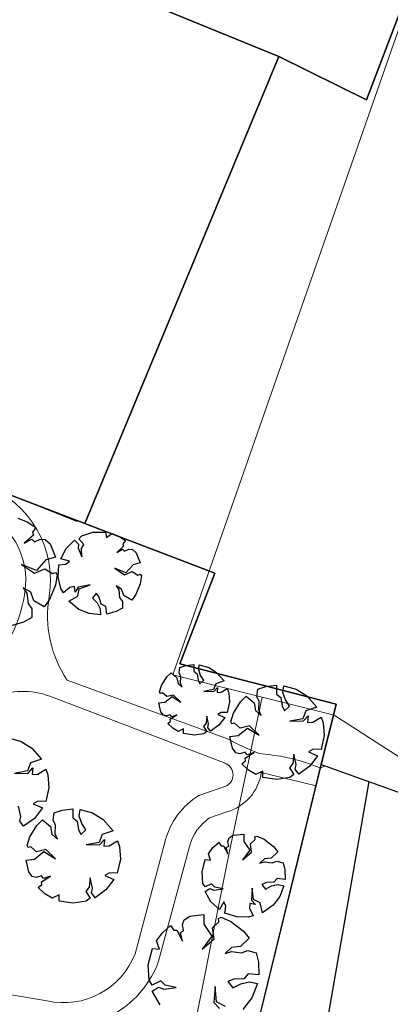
# Model space of a CAD drawing. Extents: x -1000932 to 2054797, y 285738 to 764020.
# Tile 86 of 256: x -295801 to -280795, y 564554 to 604428. Entities that reach past the tile are written whole.
import ezdxf

# ---------------------------------------------------------------- set-up
doc = ezdxf.new("R2010")
doc.units = 0
doc.header["$MEASUREMENT"] = 0
doc.layers.add('--schets', color=3, linetype='CONTINUOUS')
doc.layers.add('31.', color=7, linetype='CONTINUOUS')
for name, color, linetype, lineweight in [('T03', 84, 'CONTINUOUS', 0), ('T04', 84, 'CONTINUOUS', 0), ('T05', 84, 'CONTINUOUS', 0), ('T10', 84, 'CONTINUOUS', 0)]:
    doc.layers.add(name, color=color, linetype=linetype, lineweight=lineweight)

msp = doc.modelspace()

# ---------------------------------------------------------------- linework, layer by layer
at = {"layer": '--schets', "linetype": 'Continuous'}
msp.add_lwpolyline([(-281658.335, 573571.641), (-285596.209, 551014.425)], dxfattribs=at)
at = {"layer": '31.', "color": 7, "linetype": 'Continuous', "lineweight": 25, "ltscale": 10}
for points in [[(-285301.838, 602936.904), (-293156.838, 584022.904), (-287894.838, 582010.904), (-289322.838, 578341.904), (-282989.838, 576707.904), (-283588.838, 574262.904), (-275302.838, 571295.904), (-233547.838, 556343.904), (-228988.838, 617844.904), (-271232.838, 629924.904), (-275732.838, 616384.904), (-275937.838, 616447.904), (-281755.838, 601177.904)], [(-374458.838, 622432.904), (-352009.838, 613174.904), (-344370.838, 610121.904), (-346630.838, 604466.904), (-332218.838, 598956.904), (-293156.838, 584022.904), (-285301.838, 602936.904), (-310092.838, 613042.904), (-323249.838, 618336.904), (-326442.838, 611251.904), (-369859.838, 628611.904), (-371884.838, 626554.904)], [(-310092.838, 613042.904), (-285301.838, 602936.904), (-281755.838, 601177.904), (-275937.838, 616447.904), (-298904.838, 623471.904), (-302762.838, 613910.904), (-308621.838, 616274.904)]]:
    msp.add_lwpolyline(points, close=True, dxfattribs=at)
for points in [[(-290717.838, 551406.904), (-290717.838, 551406.904), (-289253.838, 551081.904), (-289039.838, 551958.904), (-283588.838, 574262.904), (-282989.838, 576707.904), (-289322.838, 578341.904), (-287894.838, 582010.904), (-293156.838, 584022.904), (-332218.838, 598956.904), (-347022.838, 567736.904)], [(-295875.276, 584239.998), (-295498.119, 584092.342)], [(-295498.119, 584092.342), (-295141.338, 583856.998)], [(-295141.338, 583856.998), (-295284.682, 583677.623)], [(-295244.338, 583552.717), (-295621.057, 583224.123)], [(-295621.057, 583224.123), (-295309.338, 583392.123)], [(-295309.338, 583392.123), (-295200.463, 583283.654)], [(-295284.682, 583677.623), (-295244.338, 583552.717)], [(-295200.463, 583283.654), (-294967.432, 583391.373)], [(-294967.432, 583391.373), (-294767.307, 583377.279)], [(-294767.307, 583377.279), (-294568.744, 583197.123)], [(-293402.088, 583398.279), (-293285.494, 583527.248)], [(-293209.994, 583180.342), (-293402.088, 583398.279)], [(-293285.494, 583527.248), (-292839.041, 583673.248)], [(-292839.041, 583673.248), (-292327.963, 583679.436)], [(-292327.963, 583679.436), (-292291.541, 583462.967)], [(-292291.541, 583462.967), (-292064.791, 583618.342)], [(-292064.791, 583618.342), (-291781.932, 583507.623)], [(-291781.932, 583507.623), (-291514.338, 583331.123)], [(-294568.744, 583197.123), (-294356.463, 582657.873)], [(-294133.119, 582593.748), (-293914.916, 583011.154)], [(-293914.916, 583011.154), (-293576.557, 583348.654)], [(-293576.557, 583348.654), (-293415.01, 583193.279)], [(-293415.01, 583193.279), (-293429.385, 583026.717)], [(-293429.385, 583026.717), (-293282.51, 582673.686)], [(-293301.323, 583010.873), (-293209.994, 583180.342)], [(-293282.51, 582673.686), (-293301.323, 583010.873)], [(-291591.573, 583102.873), (-291874.135, 582856.436)], [(-291874.135, 582856.436), (-291640.338, 582982.467)], [(-291640.338, 582982.467), (-291558.682, 582901.092)], [(-291514.338, 583331.123), (-291621.838, 583196.592)], [(-291621.838, 583196.592), (-291591.573, 583102.873)], [(-291558.682, 582901.092), (-291383.916, 582981.873)], [(-291383.916, 582981.873), (-291233.823, 582971.311)], [(-291233.823, 582971.311), (-291084.901, 582836.217)], [(-294356.463, 582657.873), (-294735.963, 582556.436)], [(-293785.948, 582506.248), (-294133.119, 582593.748)], [(-291084.901, 582836.217), (-290925.682, 582431.748)], [(-295726.776, 582370.342), (-295195.307, 582011.248)], [(-295118.557, 582122.873), (-295726.776, 582370.342)], [(-295195.307, 582011.248), (-294780.963, 582183.186)], [(-294735.963, 582556.436), (-295118.557, 582122.873)], [(-294780.963, 582183.186), (-294477.463, 581997.186)], [(-294240.901, 581845.623), (-294214.182, 582349.092)], [(-294214.182, 582349.092), (-293935.448, 582384.936)], [(-293935.448, 582384.936), (-293785.948, 582506.248)], [(-291953.401, 582216.123), (-291554.807, 581946.811)], [(-291497.244, 582030.498), (-291953.401, 582216.123)], [(-291210.291, 582355.686), (-291497.244, 582030.498)], [(-290925.682, 582431.748), (-291210.291, 582355.686)], [(-294477.463, 581997.186), (-294354.869, 582047.311)], [(-294354.869, 582047.311), (-294282.401, 581961.154)], [(-294282.401, 581961.154), (-294345.026, 581532.029)], [(-294133.369, 581397.717), (-294240.901, 581845.623)], [(-291554.807, 581946.811), (-291244.057, 582075.748)], [(-291244.057, 582075.748), (-291016.416, 581936.248)], [(-291016.416, 581936.248), (-290924.494, 581973.842)], [(-290924.494, 581973.842), (-290870.151, 581909.248)], [(-290870.151, 581909.248), (-290917.119, 581587.373)], [(-295655.057, 581424.561), (-295508.182, 581200.967)], [(-295351.526, 581238.561), (-295655.057, 581424.561)], [(-294345.026, 581532.029), (-294587.463, 580945.654)], [(-294027.041, 581213.561), (-294133.369, 581397.717)], [(-293768.573, 581430.936), (-294027.041, 581213.561)], [(-293577.651, 581476.748), (-293768.573, 581430.936)], [(-293559.729, 581240.311), (-293577.651, 581476.748)], [(-293431.385, 581449.748), (-293559.729, 581240.311)], [(-293451.338, 581079.936), (-293389.963, 581374.248)], [(-292948.807, 581542.279), (-293431.385, 581449.748)], [(-293389.963, 581374.248), (-292948.807, 581542.279)], [(-291899.619, 581506.779), (-291789.463, 581339.092)], [(-291671.979, 581367.279), (-291899.619, 581506.779)], [(-291579.151, 581109.998), (-291671.979, 581367.279)], [(-290917.119, 581587.373), (-291098.916, 581147.592)], [(-295508.182, 581200.967), (-295460.776, 580787.779)], [(-295227.776, 580895.498), (-295351.526, 581238.561)], [(-293815.838, 580883.717), (-293451.338, 581079.936)], [(-292704.698, 581204.811), (-292851.26, 581006.529)], [(-292851.26, 581006.529), (-292664.448, 580810.623)], [(-292588.963, 581046.186), (-292704.698, 581204.811)], [(-292496.432, 580757.779), (-292588.963, 581046.186)], [(-291789.463, 581339.092), (-291753.916, 581029.217)], [(-291753.916, 581029.217), (-291636.416, 580863.248)], [(-291262.229, 580922.029), (-291579.151, 581109.998)], [(-291098.916, 581147.592), (-291262.229, 580922.029)], [(-295460.776, 580787.779), (-295304.119, 580566.529)], [(-295304.119, 580566.529), (-295302.526, 580214.842)], [(-294805.182, 580644.873), (-295227.776, 580895.498)], [(-294587.463, 580945.654), (-294805.182, 580644.873)], [(-293401.385, 580548.311), (-293815.838, 580883.717)], [(-292664.448, 580810.623), (-292536.666, 580569.498)], [(-292536.666, 580569.498), (-292524.323, 580323.936)], [(-292319.604, 580668.186), (-292496.432, 580757.779)], [(-292265.838, 580347.154), (-292319.604, 580668.186)], [(-291635.229, 580599.498), (-291896.635, 580459.092)], [(-291636.416, 580863.248), (-291635.229, 580599.498)], [(-295302.526, 580214.842), (-295651.088, 580027.623)], [(-292987.229, 580375.904), (-293401.385, 580548.311)], [(-292524.323, 580323.936), (-292987.229, 580375.904)], [(-291896.635, 580459.092), (-292265.838, 580347.154)], [(-295651.088, 580027.623), (-296143.338, 579878.404)], [(-289349.463, 577974.748), (-289313.229, 578195.998)], [(-289313.229, 578195.998), (-289074.291, 578276.779)], [(-289074.291, 578276.779), (-288749.026, 578318.467)], [(-288749.026, 578318.467), (-288749.291, 578041.779)], [(-288553.416, 578093.842), (-288529.088, 578301.404)], [(-288529.088, 578301.404), (-288148.432, 578192.498)], [(-288148.432, 578192.498), (-287825.635, 577989.529)], [(-290054.635, 577469.342), (-289840.151, 577812.279)], [(-289840.151, 577812.279), (-289671.416, 577978.311)], [(-289671.416, 577978.311), (-289432.307, 577776.029)], [(-289432.307, 577776.029), (-289390.823, 577547.248)], [(-289274.416, 577819.061), (-289349.463, 577974.748)], [(-289288.369, 577554.311), (-289274.416, 577819.061)], [(-288749.291, 578041.779), (-288613.729, 577941.717)], [(-288613.729, 577941.717), (-288576.885, 577686.904)], [(-288480.354, 577873.686), (-288553.416, 578093.842)], [(-288351.432, 577683.123), (-288480.354, 577873.686)], [(-287825.635, 577989.529), (-287525.588, 577649.873)], [(-290139.448, 577206.217), (-290054.635, 577469.342)], [(-289390.823, 577547.248), (-289219.713, 577398.186)], [(-289219.713, 577398.186), (-289288.369, 577554.311)], [(-288576.885, 577686.904), (-288502.276, 577537.623)], [(-288502.276, 577537.623), (-288351.432, 577683.123)], [(-287858.823, 577536.842), (-287951.823, 577298.842)], [(-287927.76, 577229.717), (-287790.619, 577387.123)], [(-287525.588, 577649.873), (-287858.823, 577536.842)], [(-287790.619, 577387.123), (-287808.963, 577186.404)], [(-286153.541, 577316.436), (-285834.963, 577424.154)], [(-285834.963, 577424.154), (-285401.276, 577479.748)], [(-285401.276, 577479.748), (-285401.635, 577110.842)], [(-285140.479, 577180.279), (-285108.041, 577457.029)], [(-285108.041, 577457.029), (-284600.479, 577311.779)], [(-290103.01, 577144.373), (-290139.448, 577206.217)], [(-290020.651, 577162.904), (-290103.01, 577144.373)], [(-289849.541, 577013.842), (-290020.651, 577162.904)], [(-289917.369, 576783.967), (-289630.932, 577015.998)], [(-289570.869, 577078.029), (-289849.541, 577013.842)], [(-289630.932, 577015.998), (-289274.791, 576796.029)], [(-289274.791, 576796.029), (-289570.869, 577078.029)], [(-287951.823, 577298.842), (-288345.323, 577220.279)], [(-288345.323, 577220.279), (-287927.76, 577229.717)], [(-287808.963, 577186.404), (-287642.479, 577197.873)], [(-287642.479, 577197.873), (-287395.135, 577343.561)], [(-287395.135, 577343.561), (-287332.01, 577174.186)], [(-287332.01, 577174.186), (-287305.135, 576783.561)], [(-286856.104, 576804.873), (-286631.135, 577026.217)], [(-286631.135, 577026.217), (-286312.323, 576756.498)], [(-286201.869, 577021.436), (-286153.541, 577316.436)], [(-286101.807, 576813.873), (-286201.869, 577021.436)], [(-285401.635, 577110.842), (-285220.885, 576977.436)], [(-285220.885, 576977.436), (-285171.76, 576637.654)], [(-285043.057, 576886.717), (-285140.479, 577180.279)], [(-284600.479, 577311.779), (-284170.088, 577041.154)], [(-284170.088, 577041.154), (-283770.041, 576588.279)], [(-290166.666, 576760.373), (-289917.369, 576783.967)], [(-290090.323, 576398.904), (-290166.666, 576760.373)], [(-287305.135, 576783.561), (-287398.604, 576365.373)], [(-287142.088, 576347.592), (-286856.104, 576804.873)], [(-286312.323, 576756.498), (-286257.026, 576451.467)], [(-286120.416, 576460.873), (-286101.807, 576813.873)], [(-285171.76, 576637.654), (-285072.276, 576438.623)], [(-285072.276, 576438.623), (-284871.166, 576632.623)], [(-284871.166, 576632.623), (-285043.057, 576886.717)], [(-283770.041, 576588.279), (-284214.338, 576437.592)], [(-289984.573, 576264.623), (-290090.323, 576398.904)], [(-289860.26, 576234.592), (-289984.573, 576264.623)], [(-289702.369, 576277.623), (-289860.26, 576234.592)], [(-289703.291, 576103.842), (-289431.651, 576270.498)], [(-289645.416, 576197.873), (-289702.369, 576277.623)], [(-289431.651, 576270.498), (-289645.416, 576197.873)], [(-288225.354, 576224.842), (-288257.198, 575939.529)], [(-288152.088, 575908.186), (-288225.354, 576224.842)], [(-287637.307, 576374.686), (-287779.744, 576294.092)], [(-287779.744, 576294.092), (-287501.088, 576171.717)], [(-287398.604, 576365.373), (-287637.307, 576374.686)], [(-287255.166, 575996.748), (-287142.088, 576347.592)], [(-286257.026, 576451.467), (-286028.885, 576252.686)], [(-286028.885, 576252.686), (-286120.416, 576460.873)], [(-284214.338, 576437.592), (-284338.338, 576120.248)], [(-284306.26, 576028.092), (-284123.401, 576237.967)], [(-284123.401, 576237.967), (-284147.869, 575970.342)], [(-283925.885, 575985.623), (-283596.104, 576179.904)], [(-283596.104, 576179.904), (-283511.932, 575954.061)], [(-289800.244, 575923.436), (-289691.151, 576021.029)], [(-289600.885, 575737.717), (-289800.244, 575923.436)], [(-289691.151, 576021.029), (-289703.291, 576103.842)], [(-288257.198, 575939.529), (-288357.682, 575810.373)], [(-288357.682, 575810.373), (-288227.432, 575600.592)], [(-288187.666, 575770.623), (-288152.088, 575908.186)], [(-287742.932, 575852.686), (-288074.198, 575617.561)], [(-287501.088, 576171.717), (-287742.932, 575852.686)], [(-287206.604, 575914.279), (-287255.166, 575996.748)], [(-287096.791, 575938.998), (-287206.604, 575914.279)], [(-286868.635, 575740.248), (-287096.791, 575938.998)], [(-286497.073, 575825.873), (-286868.635, 575740.248)], [(-286102.307, 575449.811), (-286497.073, 575825.873)], [(-284338.338, 576120.248), (-284863.01, 576015.498)], [(-284863.01, 576015.498), (-284306.26, 576028.092)], [(-284147.869, 575970.342), (-283925.885, 575985.623)], [(-283511.932, 575954.061), (-283476.088, 575433.217)], [(-289379.432, 575604.967), (-289600.885, 575737.717)], [(-289167.432, 575703.186), (-289379.432, 575604.967)], [(-289167.463, 575516.592), (-289167.432, 575703.186)], [(-288738.198, 575449.623), (-289167.463, 575516.592)], [(-288343.385, 575508.967), (-288738.198, 575449.623)], [(-288227.432, 575600.592), (-288343.385, 575508.967)], [(-288074.198, 575617.561), (-288187.666, 575770.623)], [(-287291.479, 575402.311), (-286959.073, 575433.748)], [(-287189.682, 574920.342), (-287291.479, 575402.311)], [(-286959.073, 575433.748), (-286577.166, 575743.154)], [(-286577.166, 575743.154), (-286102.307, 575449.811)], [(-283476.088, 575433.217), (-283600.713, 574875.623)], [(-296253.651, 575348.217), (-295746.088, 575202.998)], [(-295746.088, 575202.998), (-295315.713, 574932.373)], [(-295315.713, 574932.373), (-294915.651, 574479.467)], [(-287048.682, 574741.311), (-287189.682, 574920.342)], [(-286882.932, 574701.248), (-287048.682, 574741.311)], [(-286672.416, 574758.623), (-286882.932, 574701.248)], [(-286673.635, 574526.904), (-286311.463, 574749.154)], [(-286596.463, 574652.311), (-286672.416, 574758.623)], [(-286311.463, 574749.154), (-286596.463, 574652.311)], [(-284703.057, 574688.248), (-284745.51, 574307.842)], [(-284605.369, 574266.029), (-284703.057, 574688.248)], [(-283918.979, 574888.029), (-284108.901, 574780.592)], [(-284108.901, 574780.592), (-283737.369, 574617.436)], [(-283737.369, 574617.436), (-284059.823, 574192.029)], [(-283600.713, 574875.623), (-283918.979, 574888.029)], [(-295359.963, 574328.811), (-295483.963, 574011.436)], [(-294915.651, 574479.467), (-295359.963, 574328.811)], [(-286802.916, 574286.373), (-286657.448, 574416.498)], [(-286537.088, 574038.748), (-286802.916, 574286.373)], [(-286657.448, 574416.498), (-286673.635, 574526.904)], [(-284745.51, 574307.842), (-284879.494, 574135.654)], [(-284652.807, 574082.623), (-284605.369, 574266.029)], [(-284059.823, 574192.029), (-284501.51, 573878.561)], [(-295483.963, 574011.436), (-296008.619, 573906.717)], [(-296008.619, 573906.717), (-295451.869, 573919.279)], [(-295451.869, 573919.279), (-295269.026, 574129.186)], [(-295269.026, 574129.186), (-295293.494, 573861.561)], [(-295293.494, 573861.561), (-295071.494, 573876.842)], [(-295071.494, 573876.842), (-294741.713, 574071.092)], [(-294741.713, 574071.092), (-294657.557, 573845.248)], [(-294657.557, 573845.248), (-294621.713, 573324.436)], [(-286241.823, 573861.748), (-286537.088, 574038.748)], [(-285959.151, 573992.717), (-286241.823, 573861.748)], [(-285959.198, 573743.936), (-285959.151, 573992.717)], [(-284879.494, 574135.654), (-284705.838, 573855.904)], [(-284705.838, 573855.904), (-284860.416, 573733.748)], [(-284501.51, 573878.561), (-284652.807, 574082.623)], [(-285386.854, 573654.654), (-285959.198, 573743.936)], [(-284860.416, 573733.748), (-285386.854, 573654.654)], [(-294621.713, 573324.436), (-294746.338, 572766.811)], [(-295064.588, 572779.217), (-295254.526, 572671.811)], [(-295254.526, 572671.811), (-294882.994, 572508.623)], [(-294746.338, 572766.811), (-295064.588, 572779.217)], [(-295750.994, 572157.217), (-295848.682, 572579.436)], [(-294882.994, 572508.623), (-295205.432, 572083.248)], [(-294448.713, 572013.873), (-294400.401, 572308.873)], [(-294400.401, 572308.873), (-294081.807, 572416.592)], [(-294081.807, 572416.592), (-293648.135, 572472.186)], [(-293648.135, 572472.186), (-293648.479, 572103.279)], [(-293387.323, 572172.717), (-293354.885, 572449.467)], [(-293354.885, 572449.467), (-292847.338, 572304.217)], [(-292847.338, 572304.217), (-292416.932, 572033.592)], [(-295798.401, 571973.811), (-295750.994, 572157.217)], [(-295647.119, 571769.748), (-295798.401, 571973.811)], [(-295205.432, 572083.248), (-295647.119, 571769.748)], [(-295388.932, 571340.029), (-295102.963, 571797.311)], [(-295102.963, 571797.311), (-294877.994, 572018.654)], [(-294877.994, 572018.654), (-294559.182, 571748.936)], [(-294348.651, 571806.311), (-294448.713, 572013.873)], [(-294367.244, 571453.311), (-294348.651, 571806.311)], [(-293648.479, 572103.279), (-293467.729, 571969.873)], [(-293467.729, 571969.873), (-293418.604, 571630.092)], [(-293289.916, 571879.154), (-293387.323, 572172.717)], [(-293118.01, 571625.061), (-293289.916, 571879.154)], [(-292416.932, 572033.592), (-292016.885, 571580.717)], [(-294559.182, 571748.936), (-294503.869, 571443.904)], [(-294503.869, 571443.904), (-294275.713, 571245.123)], [(-294275.713, 571245.123), (-294367.244, 571453.311)], [(-293418.604, 571630.092), (-293319.135, 571431.061)], [(-293319.135, 571431.061), (-293118.01, 571625.061)], [(-292461.198, 571430.029), (-292585.198, 571112.686)], [(-292016.885, 571580.717), (-292461.198, 571430.029)], [(-287322.666, 571289.436), (-287153.619, 571398.342)], [(-287153.619, 571398.342), (-286721.744, 571447.436)], [(-286721.744, 571447.436), (-286721.916, 571152.842)], [(-295502.026, 570989.186), (-295388.932, 571340.029)], [(-292585.198, 571112.686), (-293109.869, 571007.936)], [(-293109.869, 571007.936), (-292553.119, 571020.529)], [(-292553.119, 571020.529), (-292370.244, 571230.404)], [(-292370.244, 571230.404), (-292394.729, 570962.779)], [(-292172.729, 570978.061), (-291842.948, 571172.342)], [(-291842.948, 571172.342), (-291758.791, 570946.498)], [(-287982.557, 570898.811), (-287742.807, 571111.592)], [(-287742.807, 571111.592), (-287640.682, 570972.967)], [(-287371.713, 571147.217), (-287322.666, 571289.436)], [(-287338.916, 570957.498), (-287371.713, 571147.217)], [(-286721.916, 571152.842), (-286482.088, 570791.498)], [(-286460.26, 571047.779), (-286266.588, 571231.529)], [(-286416.135, 570714.217), (-286460.26, 571047.779)], [(-286279.119, 571330.092), (-286202.635, 571365.842)], [(-286266.588, 571231.529), (-286279.119, 571330.092)], [(-286202.635, 571365.842), (-285903.901, 571237.186)], [(-285903.901, 571237.186), (-285526.182, 570947.748)], [(-295453.463, 570906.717), (-295502.026, 570989.186)], [(-295343.619, 570931.436), (-295453.463, 570906.717)], [(-295115.494, 570732.686), (-295343.619, 570931.436)], [(-295205.932, 570426.186), (-294824.026, 570735.592)], [(-294743.932, 570818.311), (-295115.494, 570732.686)], [(-294824.026, 570735.592), (-294349.151, 570442.248)], [(-294349.151, 570442.248), (-294743.932, 570818.311)], [(-292394.729, 570962.779), (-292172.729, 570978.061)], [(-291758.791, 570946.498), (-291722.948, 570425.654)], [(-288162.713, 570654.248), (-287982.557, 570898.811)], [(-288071.307, 570395.029), (-288162.713, 570654.248)], [(-287640.682, 570972.967), (-287542.338, 570977.936)], [(-287542.338, 570977.936), (-287377.432, 570641.217)], [(-287438.635, 570899.686), (-287338.916, 570957.498)], [(-287377.432, 570641.217), (-287438.635, 570899.686)], [(-286482.088, 570791.498), (-286779.448, 570398.936)], [(-286779.448, 570398.936), (-286416.135, 570714.217)], [(-285350.541, 570731.623), (-285614.135, 570474.123)], [(-285526.182, 570947.748), (-285350.541, 570731.623)], [(-295538.338, 570394.748), (-295205.932, 570426.186)], [(-295436.526, 569912.779), (-295538.338, 570394.748)], [(-291722.948, 570425.654), (-291847.573, 569868.061)], [(-288416.135, 569920.592), (-288289.838, 570415.842)], [(-288289.838, 570415.842), (-288071.307, 570395.029)], [(-285886.682, 570451.061), (-286080.354, 570267.279)], [(-286080.354, 570267.279), (-285889.854, 570330.279)], [(-285889.854, 570330.279), (-285581.338, 570284.404)], [(-285614.135, 570474.123), (-285886.682, 570451.061)], [(-285581.338, 570284.404), (-285390.635, 570354.967)], [(-285390.635, 570354.967), (-285135.557, 570287.842)], [(-285135.557, 570287.842), (-285067.588, 569998.998)], [(-295295.526, 569733.748), (-295436.526, 569912.779)], [(-292165.838, 569880.467), (-292355.76, 569773.029)], [(-291847.573, 569868.061), (-292165.838, 569880.467)], [(-288390.651, 569451.561), (-288416.135, 569920.592)], [(-285067.588, 569998.998), (-285055.026, 569613.404)], [(-295129.776, 569693.686), (-295295.526, 569733.748)], [(-294919.276, 569751.061), (-295129.776, 569693.686)], [(-295049.776, 569278.811), (-294904.307, 569408.936)], [(-294920.463, 569519.342), (-294558.307, 569741.561)], [(-294904.307, 569408.936), (-294920.463, 569519.342)], [(-294843.307, 569644.748), (-294919.276, 569751.061)], [(-294558.307, 569741.561), (-294843.307, 569644.748)], [(-292949.901, 569680.686), (-292992.354, 569300.279)], [(-292852.229, 569258.467), (-292949.901, 569680.686)], [(-292355.76, 569773.029), (-291984.213, 569609.873)], [(-291984.213, 569609.873), (-292306.682, 569184.467)], [(-288296.276, 569305.561), (-288390.651, 569451.561)], [(-288036.041, 569434.717), (-288296.276, 569305.561)], [(-287895.979, 569302.623), (-288036.041, 569434.717)], [(-285813.885, 569482.217), (-285997.041, 569411.467)], [(-285997.041, 569411.467), (-285843.448, 569218.592)], [(-285511.323, 569496.936), (-285813.885, 569482.217)], [(-285605.869, 569348.342), (-285339.885, 569409.373)], [(-285379.041, 569644.561), (-285511.323, 569496.936)], [(-285055.026, 569613.404), (-285379.041, 569644.561)], [(-285339.885, 569409.373), (-285099.494, 569357.748)], [(-294783.932, 569031.186), (-295049.776, 569278.811)], [(-294488.651, 568854.186), (-294783.932, 569031.186)], [(-292992.354, 569300.279), (-293126.338, 569128.092)], [(-293126.338, 569128.092), (-292952.682, 568848.342)], [(-292899.651, 569075.061), (-292852.229, 569258.467)], [(-292748.354, 568870.998), (-292899.651, 569075.061)], [(-292306.682, 569184.467), (-292748.354, 568870.998)], [(-288293.479, 569124.186), (-288101.588, 569240.029)], [(-288055.041, 568710.029), (-288293.479, 569124.186)], [(-288101.588, 569240.029), (-287944.448, 569183.029)], [(-287944.448, 569183.029), (-287565.416, 569233.529)], [(-287565.416, 569233.529), (-287895.979, 569302.623)], [(-286386.182, 569263.029), (-286421.698, 568772.967)], [(-286338.073, 568793.436), (-286386.182, 569263.029)], [(-285843.448, 569218.592), (-285605.869, 569348.342)], [(-285099.494, 569357.748), (-285269.51, 568924.061)], [(-294205.994, 568985.154), (-294488.651, 568854.186)], [(-294206.026, 568736.373), (-294205.994, 568985.154)], [(-293633.698, 568647.092), (-294206.026, 568736.373)], [(-293107.276, 568726.186), (-293633.698, 568647.092)], [(-292952.682, 568848.342), (-293107.276, 568726.186)], [(-287708.354, 568391.217), (-288055.041, 568710.029)], [(-287533.979, 568703.904), (-287708.354, 568391.217)], [(-287455.479, 568528.092), (-287533.979, 568703.904)], [(-286485.651, 568638.654), (-286490.807, 568442.373)], [(-286252.619, 568594.779), (-286485.651, 568638.654)], [(-286421.698, 568772.967), (-286252.619, 568594.779)], [(-286069.666, 568657.967), (-286338.073, 568793.436)], [(-285974.479, 568255.092), (-286069.666, 568657.967)], [(-285269.51, 568924.061), (-285543.213, 568568.623)], [(-287493.01, 568249.592), (-287455.479, 568528.092)], [(-287013.635, 568093.498), (-287493.01, 568249.592)], [(-286490.807, 568442.373), (-286347.729, 568136.467)], [(-285543.213, 568568.623), (-285974.479, 568255.092)], [(-289205.666, 567786.373), (-289140.26, 567976.029)], [(-289140.26, 567976.029), (-288914.869, 568121.217)], [(-288914.869, 568121.217), (-288339.026, 568186.686)], [(-288339.026, 568186.686), (-288339.26, 567793.873)], [(-287990.401, 567653.779), (-287732.166, 567898.811)], [(-287748.869, 568030.217), (-287646.901, 568077.904)], [(-287732.166, 567898.811), (-287748.869, 568030.217)], [(-287646.901, 568077.904), (-287248.588, 567906.342)], [(-287248.588, 567906.342), (-286744.948, 567520.404)], [(-286553.135, 568081.404), (-287013.635, 568093.498)], [(-286347.729, 568136.467), (-286553.135, 568081.404)], [(-290260.338, 567129.123), (-290020.119, 567455.186)], [(-290020.119, 567455.186), (-289700.448, 567738.904)], [(-289700.448, 567738.904), (-289564.276, 567554.029)], [(-289564.276, 567554.029), (-289433.166, 567560.686)], [(-289433.166, 567560.686), (-289213.276, 567111.748)], [(-289294.901, 567456.342), (-289161.932, 567533.436)], [(-289213.276, 567111.748), (-289294.901, 567456.342)], [(-289161.932, 567533.436), (-289205.666, 567786.373)], [(-288339.26, 567793.873), (-288019.51, 567312.092)], [(-287931.557, 567209.061), (-287990.401, 567653.779)], [(-286744.948, 567520.404), (-286510.76, 567232.248)], [(-290138.448, 566783.467), (-290260.338, 567129.123)], [(-288019.51, 567312.092), (-288415.963, 566788.654)], [(-288415.963, 566788.654), (-287931.557, 567209.061)], [(-286510.76, 567232.248), (-286862.229, 566888.936)], [(-290598.213, 566150.904), (-290429.823, 566811.248)], [(-290429.823, 566811.248), (-290138.448, 566783.467)], [(-287225.635, 566858.186), (-287483.854, 566613.154)], [(-287483.854, 566613.154), (-287229.854, 566697.123)], [(-287229.854, 566697.123), (-286818.494, 566635.998)], [(-286862.229, 566888.936), (-287225.635, 566858.186)], [(-286818.494, 566635.998), (-286564.213, 566730.061)], [(-286564.213, 566730.061), (-286224.119, 566640.561)], [(-286224.119, 566640.561), (-286133.479, 566255.436)], [(-286133.479, 566255.436), (-286116.744, 565741.311)], [(-290564.244, 565525.529), (-290598.213, 566150.904)], [(-290438.416, 565330.842), (-290564.244, 565525.529)], [(-290091.448, 565503.061), (-290438.416, 565330.842)], [(-289904.682, 565326.936), (-290091.448, 565503.061)], [(-287128.557, 565566.404), (-287372.76, 565472.061)], [(-287372.76, 565472.061), (-287167.979, 565214.904)], [(-286725.151, 565586.029), (-287128.557, 565566.404)], [(-286851.213, 565387.904), (-286496.557, 565469.248)], [(-286548.76, 565782.842), (-286725.151, 565586.029)], [(-286116.744, 565741.311), (-286548.76, 565782.842)], [(-286496.557, 565469.248), (-286176.041, 565400.404)], [(-290434.682, 565089.029), (-290178.823, 565243.467)], [(-290116.776, 564536.779), (-290434.682, 565089.029)], [(-290178.823, 565243.467), (-289969.307, 565167.467)], [(-289969.307, 565167.467), (-289463.932, 565234.811)], [(-289463.932, 565234.811), (-289904.682, 565326.936)], [(-287891.635, 565274.154), (-287938.979, 564620.717)], [(-287827.463, 564647.998), (-287891.635, 565274.154)], [(-287167.979, 565214.904), (-286851.213, 565387.904)], [(-286176.041, 565400.404), (-286402.729, 564822.154)], [(-287938.979, 564620.717), (-287713.541, 564383.123)], [(-287469.604, 564467.404), (-287827.463, 564647.998)], [(-286402.729, 564822.154), (-286767.666, 564348.279)]]:
    msp.add_lwpolyline(points, dxfattribs=at)
at = {"layer": '31.', "color": 7, "linetype": 'Continuous', "lineweight": 18, "ltscale": 10}
for points in [[(-303286.494, 587898.779), (-297205.119, 585575.561, -0.355021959), (-294605.088, 581072.123, 0.19477633), (-293873.979, 577684.342)], [(-297993.744, 584803.623), (-297563.057, 584638.623, -0.355023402), (-295595.463, 581230.623, -0.208533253), (-297781.463, 577616.561)], [(-293873.963, 577684.342), (-287381.932, 575306.748, 0.026634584), (-286109.906, 574713.537), (-285629.239, 574652.2, -0.073425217), (-283624.684, 574116.232), (-283436.122, 574208.221)], [(-288551.651, 573014.561), (-287498.557, 573373.467, 0.701887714), (-287481.307, 574313.779), (-294581.838, 577028.436, 0.414288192), (-298455.651, 575296.842), (-300731.307, 569339.904, 0.47439705), (-298418.307, 565309.529), (-294694.338, 564693.686, 0.371195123), (-291127.088, 566602.811), (-289893.041, 571208.279, -0.19074873), (-288551.651, 573014.561)], [(-283800.163, 573399.639), (-286017.747, 573938.101, -0.296186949), (-287418.885, 572344.154)], [(-291876.448, 564223.811, 0.168130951), (-290174.01, 566295.998), (-288927.119, 570949.467, -0.177836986), (-288110.541, 572108.404), (-287418.885, 572344.154)]]:
    msp.add_lwpolyline(points, format="xyb", dxfattribs=at)
at = {"layer": 'T03', "flags": 128}
for points in [[(-293487.734, 584106.921), (-301789.734, 587423.921), (-317081.734, 593499.921), (-330838.734, 598523.921), (-331263.734, 598843.921)], [(-291137.734, 551506.921), (-287285.734, 570829.921), (-285988.734, 576989.921)]]:
    msp.add_lwpolyline(points, dxfattribs=at)
at = {"layer": 'T04', "flags": 128}
msp.add_lwpolyline([(-276472.734, 615454.921), (-289604.734, 577893.921)], dxfattribs=at)
at = {"layer": 'T05', "flags": 128}
for points in [[(-289261.158, 551051.497), (-282989.734, 576707.921), (-289322.734, 578341.921)], [(-289604.734, 577893.921), (-285988.734, 576989.921)], [(-285988.734, 576989.921), (-283069.734, 576260.921)]]:
    msp.add_lwpolyline(points, dxfattribs=at)
at = {"layer": 'T10', "flags": 128}
msp.add_lwpolyline([(-277057.734, 572405.921), (-283069.734, 576260.921)], dxfattribs=at)

doc.saveas('drawing.dxf')
